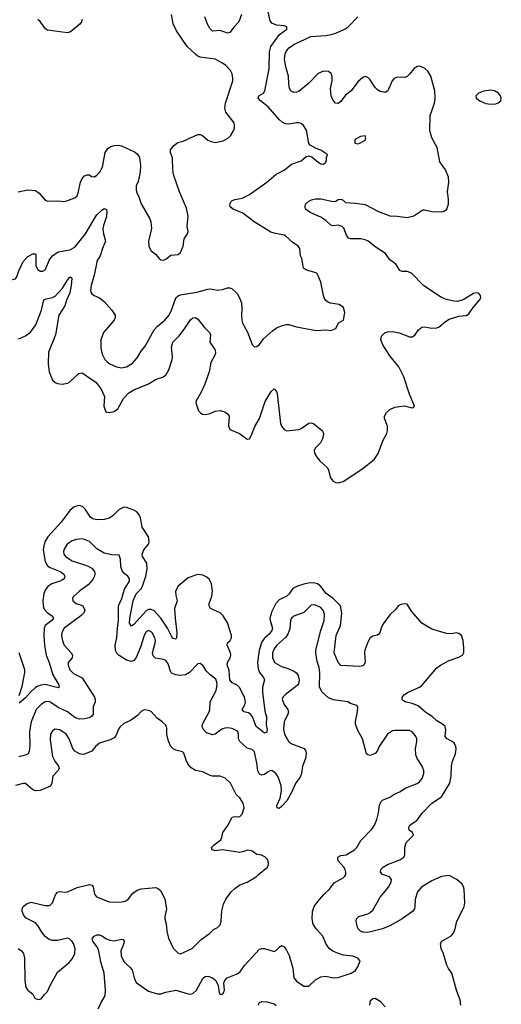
# Model space of a CAD drawing. Header units: inches. Extents: x 2143765 to 2212928, y 878963 to 1017374.
# Tile 241 of 256: x 2172463 to 2176375, y 983976 to 991968. Entities that reach past the tile are written whole.
import ezdxf

# ---------------------------------------------------------------- set-up
doc = ezdxf.new("R2010")
doc.units = ezdxf.units.IN
doc.header["$MEASUREMENT"] = 0
doc.layers.add('C1978', color=7, linetype='Continuous')
doc.layers.add('C1979', color=7, linetype='Continuous')

msp = doc.modelspace()

# ---------------------------------------------------------------- linework, layer by layer
at = {"layer": 'C1978', "color": 5}
for points, elevation in [([(2172277.8, 990000), (2172290, 989986.8), (2172332.4, 989930), (2172357.5, 989877.5), (2172370, 989862.8), (2172390, 989855.5), (2172430, 989863), (2172439.8, 989880.2), (2172455.1, 989930), (2172488.3, 990000)], 340), ([(2172450, 989377.4), (2172470, 989382.4), (2172510, 989401.2), (2172550, 989430.2), (2172593.6, 989490), (2172641, 989610), (2172656.8, 989683.2), (2172664.1, 989695.9), (2172677.6, 989702.4), (2172730, 989712.2), (2172750, 989724.7), (2172811.7, 989788.3), (2172850, 989853.1), (2172870, 989877.1), (2172878, 989878), (2172886, 989870), (2172881.7, 989810), (2172870, 989751.8), (2172843.2, 989690), (2172830, 989646), (2172779.8, 989570), (2172753.9, 989410), (2172697.9, 989270), (2172693.6, 989173.6), (2172701.3, 989110), (2172730, 989043), (2172750, 989022), (2172770, 989014.3), (2172809.1, 989009.1), (2172850, 989016.9), (2172870, 989029), (2172944.1, 989095.9), (2172970, 989102.4), (2173083.7, 989023.7), (2173125.4, 988970), (2173151.4, 988910), (2173146.7, 988830), (2173159.5, 988790), (2173170, 988782.4), (2173190, 988778.4), (2173230, 988786.7), (2173260.7, 988810), (2173307.4, 988892.6), (2173350, 988938.9), (2173390, 988962.9), (2173510, 989013.4), (2173570.6, 989049.4), (2173629.8, 989070.2), (2173652.6, 989087.4), (2173675.1, 989124.9), (2173701.6, 989210), (2173703.7, 989230), (2173696.3, 989310), (2173707.3, 989350), (2173758.1, 989401.9), (2173802.4, 989457.6), (2173850, 989532.7), (2173870, 989548.2), (2173890, 989550.4), (2173910, 989536.4), (2173963.2, 989470), (2174003.6, 989430), (2174011.6, 989410), (2174007, 989350), (2174048.7, 989290), (2174054.6, 989270), (2174050.3, 989250), (2174015.2, 989184.8), (2174002, 989110), (2173968, 989010), (2173936.7, 988943.3), (2173893.4, 988870), (2173895.3, 988850), (2173914, 988794), (2173933.4, 988773.4), (2173946.5, 988766.5), (2173970, 988763.6), (2174010, 988772.7), (2174050.3, 988790.3), (2174090, 988794.6), (2174130, 988786), (2174150.7, 988770), (2174163.8, 988750), (2174159.3, 988670), (2174170, 988642.8), (2174248.6, 988608.6), (2174310, 988562), (2174330, 988565.5), (2174344.2, 988590), (2174373.6, 988666.4), (2174411, 988730), (2174456.3, 988870), (2174505.1, 988950), (2174530, 988970.7), (2174550, 988951), (2174554.7, 988934.7), (2174582.4, 988690), (2174590, 988668.2), (2174610, 988641.3), (2174630.3, 988630.3), (2174730, 988641.2), (2174750, 988650.2), (2174810, 988692.9), (2174830, 988696.5), (2174850, 988690.4), (2174921.3, 988630), (2174931.3, 988610), (2174925.8, 988570), (2174905.4, 988534.6), (2174861.7, 988490), (2174854.6, 988470), (2174857.4, 988450), (2174876, 988416), (2174897.4, 988390), (2174962.6, 988330), (2174971.7, 988311.7), (2174987.2, 988250), (2175010, 988222.8), (2175030, 988212.1), (2175050, 988208.4), (2175090, 988220.2), (2175240.6, 988319.4), (2175341.1, 988398.9), (2175373.9, 988446.1), (2175413.3, 988550), (2175445.6, 988610), (2175451.6, 988630), (2175450, 988668), (2175427, 988730), (2175427, 988750), (2175441, 988779), (2175470, 988804), (2175510, 988824), (2175586.3, 988833.7), (2175650, 988816), (2175660.4, 988819.6), (2175668.7, 988830), (2175628.2, 988928.2), (2175583.5, 989070), (2175542.3, 989150), (2175470, 989238.7), (2175413, 989330), (2175395.6, 989370), (2175401.7, 989398.3), (2175431.5, 989428.5), (2175450, 989434.9), (2175490, 989437.1), (2175545.9, 989425.9), (2175630, 989394), (2175650, 989394.8), (2175672.1, 989407.9), (2175702, 989450), (2175730, 989471.3), (2175750, 989476), (2175810, 989463.8), (2175850, 989466), (2175870, 989474.9), (2175921.5, 989518.5), (2175950, 989536.4), (2176030, 989561.6), (2176090, 989568), (2176110, 989580.7), (2176147.2, 989632.8), (2176196.9, 989690), (2176207.3, 989710), (2176206.6, 989730), (2176190, 989749.3), (2176170, 989751.1), (2176150, 989744.2), (2176064.9, 989695.1), (2176018.3, 989681.7), (2175990, 989683), (2175930, 989696), (2175890, 989713.1), (2175746.6, 989806.6), (2175645.6, 989910), (2175610, 989923.5), (2175570, 989924.7), (2175551.2, 989931.2), (2175521.7, 989981.7), (2175496.6, 990000)], 320), ([(2172594.6, 990000), (2172594.3, 989970), (2172610, 989940.4), (2172630, 989926.4), (2172650, 989926.4), (2172670, 989938), (2172696.4, 990000)], 340), ([(2173088.7, 990000), (2173067, 989893), (2173042.4, 989810), (2173037.1, 989770), (2173043, 989750), (2173050, 989742), (2173066.8, 989730), (2173111.3, 989711.3), (2173150, 989680.5), (2173211.1, 989611.1), (2173237.6, 989570), (2173238.7, 989550), (2173230.3, 989530), (2173143, 989430), (2173121.3, 989370), (2173121.6, 989301.6), (2173132.4, 989252.4), (2173154.4, 989210), (2173172.7, 989190), (2173195.8, 989175.8), (2173250, 989151.4), (2173290, 989141.3), (2173330, 989149.2), (2173378.8, 989181.2), (2173417.9, 989222.1), (2173450, 989278.4), (2173482, 989318), (2173554.7, 989450), (2173580.9, 989479.1), (2173642.4, 989530), (2173676.4, 989570), (2173696.8, 989610), (2173731.1, 989710), (2173750, 989726.7), (2173770, 989735.6), (2173902.7, 989757.3), (2173990, 989780.9), (2174010, 989782.6), (2174070, 989773), (2174110, 989778), (2174150, 989790.4), (2174170, 989790.4), (2174190, 989782.4), (2174230, 989744.4), (2174249.4, 989709.4), (2174264.2, 989670), (2174268, 989630), (2174264.2, 989564.2), (2174270.8, 989510), (2174312.8, 989432.8), (2174350, 989332), (2174370, 989311.3), (2174390, 989316), (2174410, 989331), (2174443.1, 989376.9), (2174517, 989443), (2174550, 989466.7), (2174590, 989483), (2174630, 989494.8), (2174650, 989494.8), (2174710, 989474.8), (2174870, 989446), (2174950, 989451), (2174990, 989446), (2175030, 989462), (2175053.6, 989506.4), (2175093.2, 989530), (2175102.7, 989590), (2175091.8, 989631.8), (2175056.5, 989656.5), (2174986.8, 989666.8), (2174970, 989673.2), (2174950, 989689), (2174936, 989710), (2174929.3, 989730), (2174910, 989838), (2174881.5, 989901.5), (2174870, 989914), (2174793.6, 989933.6), (2174768.7, 989950), (2174759, 990000)], 340), ([(2176047.1, 983970), (2176039.7, 984010), (2176009.8, 984089.8), (2175972.8, 984230), (2175946, 984266), (2175933.4, 984293.4), (2175905.9, 984385.9), (2175887.1, 984430), (2175881.6, 984470), (2175892.7, 984490), (2175967.8, 984532.2), (2175986.2, 984553.8), (2176000.3, 984590), (2176013.5, 984650), (2176073.6, 984766.4), (2176079.3, 984800.7), (2176073.6, 984910), (2176068.7, 984930), (2176055.2, 984955.2), (2176012.3, 984990), (2175950, 985022.2), (2175890, 985013.4), (2175810, 984978.5), (2175729.3, 984930), (2175694.3, 984890), (2175676.3, 984830), (2175673.5, 984766.5), (2175669.1, 984750.9), (2175654.4, 984730), (2175570, 984669.8), (2175470, 984613.7), (2175410, 984589.8), (2175290, 984559.6), (2175250, 984562), (2175229.7, 984569.7), (2175212.7, 984590), (2175203.7, 984610), (2175196, 984650), (2175199.3, 984670), (2175217.2, 984690), (2175290, 984711.6), (2175310, 984721.7), (2175330, 984739.5), (2175390, 984847), (2175461.4, 984930), (2175479.2, 984970), (2175482, 984990), (2175466.6, 985010), (2175409.2, 985030), (2175392.3, 985050), (2175397, 985070), (2175416, 985090), (2175450, 985111.5), (2175549.8, 985150.2), (2175582.9, 985170), (2175591.3, 985190), (2175592.4, 985250), (2175601.3, 985290), (2175660.9, 985350), (2175652.3, 985370), (2175626.9, 985390), (2175622.7, 985410), (2175632.3, 985430), (2175690, 985470.3), (2175732.9, 985527.1), (2175810.6, 985609.4), (2175890, 985660.4), (2175957.6, 985770), (2175968.7, 985830), (2175969.8, 985910.2), (2175979.3, 985950), (2176001.5, 986010), (2176006.9, 986050), (2176004.7, 986070), (2175993.3, 986093.3), (2175975.1, 986110), (2175934.5, 986130), (2175918, 986150), (2175925.1, 986205.1), (2175918.7, 986230), (2175897.6, 986250), (2175850, 986276.8), (2175812.7, 986312.7), (2175763, 986343), (2175699.2, 986399.2), (2175650, 986418.2), (2175594, 986430), (2175579.1, 986439.1), (2175569.4, 986450), (2175569.5, 986469.5), (2175587.3, 986490), (2175617.6, 986510), (2175710, 986549.2), (2175730, 986564.4), (2175850, 986706.8), (2175881.2, 986730), (2175950, 986766.4), (2176030, 986793.4), (2176059, 986810), (2176069.6, 986830.4), (2176071.5, 986868.5), (2176064.7, 986930), (2176050, 986969.2), (2176030, 986987), (2176010, 986991.8), (2175970, 986984.2), (2175930, 986985.7), (2175810, 987021.4), (2175729.5, 987069.5), (2175645.9, 987165.9), (2175610, 987223.1), (2175590, 987226.8), (2175558.4, 987221.6), (2175536.4, 987210), (2175517.1, 987182.9), (2175470, 987136.9), (2175415.3, 987064.7), (2175398.2, 987030), (2175388.6, 986991.4), (2175380, 986980), (2175368.3, 986971.7), (2175330, 986964), (2175308.4, 986950), (2175290, 986914.5), (2175266.8, 986850), (2175264, 986830), (2175267.7, 986752.3), (2175257.3, 986730), (2175250, 986723.5), (2175222.8, 986717.2), (2175070, 986726.8), (2175050, 986749.6), (2175017.3, 986830), (2175033.8, 986970), (2175068.4, 987050), (2175078.5, 987150), (2175068.4, 987210), (2175010, 987270.4), (2174951.8, 987311.8), (2174910, 987367.6), (2174881.1, 987390), (2174850, 987396.9), (2174806.1, 987393.9), (2174770, 987387.5), (2174720.3, 987370), (2174682, 987350), (2174652.6, 987307.4), (2174633.1, 987290), (2174570, 987258.4), (2174543.2, 987230), (2174510, 987164.7), (2174495.3, 987110), (2174496.8, 987090), (2174515.9, 987030), (2174511.5, 987010), (2174490, 986981.3), (2174450, 986947.7), (2174430, 986917.7), (2174407.7, 986850), (2174395.6, 986750), (2174399.3, 986699.3), (2174410.1, 986670.1), (2174442.6, 986630), (2174450.2, 986610), (2174435.3, 986550), (2174435.6, 986510), (2174455, 986355), (2174466.5, 986310), (2174465.8, 986245.8), (2174473.6, 986206.3), (2174470, 986183.7), (2174450, 986177.7), (2174384.8, 986230), (2174352.8, 986310), (2174338.9, 986330), (2174321.4, 986341.4), (2174284.5, 986350), (2174277.5, 986357.5), (2174269.6, 986370), (2174292, 986408), (2174296.2, 986430), (2174287.9, 986470), (2174247, 986547), (2174230, 986565.8), (2174190, 986585.1), (2174169.4, 986610), (2174164.2, 986684.2), (2174148.3, 986731.7), (2174149.8, 986750), (2174172.4, 986787.6), (2174177.4, 986810), (2174174.9, 986830), (2174147.1, 986890), (2174152.1, 986910), (2174173.7, 986930), (2174182, 986950), (2174183.7, 986970), (2174150, 987072.3), (2174115.8, 987130), (2174090, 987152.9), (2174013, 987190), (2174001.8, 987210), (2174002.3, 987230), (2174023.4, 987290), (2174029.2, 987330), (2174022, 987390), (2174004.3, 987424.3), (2173982.9, 987442.9), (2173950, 987458.6), (2173910, 987464), (2173890, 987459.8), (2173830, 987438.2), (2173749.6, 987370), (2173728.8, 987330), (2173730, 987294), (2173743.2, 987250), (2173720.8, 987190), (2173724.4, 987110), (2173738.8, 986990), (2173737.3, 986950), (2173730, 986939.7), (2173710, 986946.2), (2173699.1, 986959.1), (2173663.2, 987030), (2173609.2, 987110), (2173555.3, 987170), (2173530, 987181.6), (2173510, 987179.5), (2173490, 987169.1), (2173390, 987057.6), (2173370, 987046), (2173355.1, 987070), (2173357, 987110), (2173384.5, 987250), (2173410, 987308.4), (2173450, 987348.7), (2173461.7, 987370), (2173487.7, 987450), (2173499.6, 987510), (2173496.7, 987556.7), (2173461.6, 987610), (2173456.8, 987630), (2173470, 987665.3), (2173508.7, 987710), (2173515.7, 987730), (2173510, 987771.2), (2173458, 987850), (2173443.4, 987923.4), (2173433.6, 987950), (2173413.3, 987973.3), (2173390, 987986.8), (2173330, 988009), (2173310, 988009.8), (2173270, 987990.9), (2173219.3, 987940.7), (2173190, 987921), (2173150, 987909.8), (2173090, 987907.8), (2173057.3, 987917.3), (2173036.9, 987930), (2172994.9, 987994.9), (2172974.7, 988014.7), (2172950, 988023.8), (2172930, 988021.6), (2172903.1, 988010), (2172870, 987983.9), (2172798.8, 987890), (2172691.1, 987770), (2172668.4, 987730), (2172655.1, 987684.9), (2172653.9, 987666.1), (2172669.4, 987570), (2172690, 987534.7), (2172710, 987521.7), (2172791.6, 987490), (2172819.6, 987470), (2172830.3, 987450), (2172823.2, 987430), (2172810, 987420.3), (2172790.3, 987410), (2172723.6, 987390), (2172692.5, 987367.5), (2172670, 987336.8), (2172658.8, 987310), (2172651.8, 987250), (2172652.4, 987210), (2172662.6, 987182.6), (2172690, 987153), (2172727.7, 987130), (2172738.6, 987110), (2172722.9, 987090), (2172668.7, 987050), (2172661.1, 987030), (2172658.5, 986970), (2172663.9, 986890), (2172676.9, 986810), (2172703.5, 986750), (2172733.4, 986650), (2172781.5, 986570), (2172784.9, 986550), (2172775.9, 986544.1), (2172670, 986570.8), (2172633.9, 986566.1), (2172604.8, 986555.2), (2172590, 986547.7), (2172549.6, 986510.4), (2172510, 986463.5), (2172458.7, 986421.3)], 320), ([(2173101.6, 983938.4), (2173125.1, 983990), (2173150, 984030.6), (2173157.2, 984050), (2173161, 984090), (2173149.2, 984230), (2173121.1, 984321.1), (2173107, 984407), (2173096.1, 984436.1), (2173057.6, 984490), (2173052.7, 984510), (2173069, 984530), (2173090, 984540.4), (2173110, 984540.3), (2173130, 984532.9), (2173167.1, 984507.1), (2173195.7, 984495.7), (2173230, 984492.5), (2173290, 984505.3), (2173303, 984503), (2173311.8, 984490), (2173308.8, 984470), (2173284.7, 984410), (2173286.5, 984370), (2173310, 984324.9), (2173330, 984300.8), (2173358.7, 984278.7), (2173375.7, 984255.7), (2173392.4, 984190), (2173410, 984152.4), (2173510, 984083.7), (2173582.3, 984062.3), (2173610, 984062.6), (2173650, 984075.2), (2173730, 984090.2), (2173830, 984062), (2173850, 984059), (2173870, 984063.6), (2173898.5, 984090), (2173950, 984186.4), (2173970, 984202), (2173990, 984205.7), (2174030, 984191.7), (2174054.9, 984170), (2174074, 984130), (2174082, 984070), (2174090, 984056), (2174110, 984058.8), (2174119.3, 984070), (2174125.2, 984090), (2174122, 984150), (2174129.7, 984170.3), (2174149.3, 984190), (2174230, 984223.8), (2174250, 984237.1), (2174288.4, 984290), (2174410, 984423), (2174430, 984430.6), (2174450, 984430.6), (2174530, 984404), (2174550, 984416.3), (2174570, 984439.1), (2174590, 984453.4), (2174610, 984444), (2174630, 984416.3), (2174651.2, 984371.2), (2174680.8, 984270), (2174690.5, 984190), (2174710, 984164.9), (2174770, 984122.8), (2174810, 984123), (2174864.9, 984175.1), (2174910, 984198.9), (2174950, 984204.4), (2175010, 984191.8), (2175050, 984193.7), (2175154, 984230), (2175189.2, 984250), (2175210, 984281), (2175229.2, 984330), (2175209.3, 984350), (2175170, 984366.3), (2175090, 984375.1), (2175030, 984395.5), (2175006.6, 984406.6), (2174976.8, 984430), (2174949.9, 984469.9), (2174925.4, 984530), (2174870, 984589.7), (2174847.1, 984627.1), (2174838.7, 984670), (2174840.3, 984730), (2174855.1, 984770), (2174885.1, 984810), (2174932.9, 984867.1), (2174979.7, 984910), (2175018, 984962), (2175090, 985002.6), (2175103.3, 985016.7), (2175111, 985030), (2175112.1, 985047.9), (2175105.4, 985070), (2175095.1, 985090), (2175050, 985140.5), (2175046, 985150), (2175048.2, 985170), (2175070, 985183.8), (2175114, 985190), (2175182.4, 985230), (2175200.5, 985250), (2175233.4, 985306.6), (2175322.8, 985397.2), (2175343.6, 985430), (2175363.8, 985476.2), (2175377.4, 985530), (2175386.3, 985593.7), (2175398.7, 985621.3), (2175410, 985633), (2175470, 985658), (2175510, 985685.5), (2175550, 985701.6), (2175592.7, 985730), (2175690, 985767.2), (2175710, 985781.3), (2175731.5, 985808.5), (2175745.4, 985850), (2175744.4, 985870), (2175731.1, 985910), (2175690.8, 985970), (2175680.6, 986000.6), (2175678.4, 986050), (2175689.7, 986110), (2175688, 986130), (2175676.4, 986156.4), (2175650, 986186.6), (2175630, 986198), (2175510, 986199.5), (2175490, 986195.1), (2175450, 986169), (2175383.8, 986070), (2175367.7, 986030), (2175350, 986012.3), (2175310, 985997), (2175290, 986000.9), (2175280.9, 986010), (2175247.4, 986130), (2175210, 986199.5), (2175191.1, 986250), (2175189.7, 986270.3), (2175207.3, 986350), (2175209, 986390), (2175200.2, 986400.2), (2175150, 986417.2), (2175128, 986430), (2175010, 986447.6), (2174970, 986463), (2174918.7, 986510), (2174896.9, 986550), (2174900.4, 986670), (2174894.5, 986710), (2174877.8, 986757.8), (2174867.7, 986830), (2174868.7, 986850), (2174909, 987011), (2174935.3, 987090), (2174938.9, 987138.9), (2174931.1, 987170), (2174910, 987197.4), (2174864.4, 987215.6), (2174850, 987218.7), (2174830, 987215.6), (2174770, 987155.8), (2174690, 987126), (2174669.4, 987110.6), (2174663.2, 987090), (2174656.9, 987023.1), (2174640.7, 986979.3), (2174623.9, 986956.1), (2174551.3, 986890), (2174530, 986862.4), (2174517.1, 986830), (2174516.5, 986790), (2174533.1, 986750), (2174590, 986717.3), (2174650, 986699), (2174690, 986679.5), (2174710, 986666), (2174724.2, 986644.2), (2174734, 986606), (2174728.5, 986571.5), (2174622, 986490), (2174600.7, 986470), (2174594, 986450), (2174610.6, 986410), (2174641.3, 986370), (2174645.7, 986350), (2174641.7, 986330), (2174612.2, 986270), (2174605.5, 986210), (2174613.8, 986170), (2174650, 986105.7), (2174672.7, 986090), (2174773.5, 986053.5), (2174787.7, 986030), (2174789.3, 986009.3), (2174784.3, 985970), (2174759.7, 985910), (2174751.5, 985848.5), (2174740.3, 985819.7), (2174707.1, 985772.9), (2174668.7, 985690), (2174631.5, 985628.5), (2174590, 985580.4), (2174570, 985564.4), (2174553.2, 985570), (2174551.3, 985590), (2174578, 985650), (2174588.4, 985710), (2174585.4, 985750), (2174561.3, 985821.3), (2174542.7, 985850), (2174510, 985872.6), (2174490, 985869.7), (2174450, 985842), (2174430, 985836.3), (2174410, 985842.9), (2174398, 985870), (2174390, 985934), (2174370, 986026), (2174350, 986044.7), (2174310, 986055.1), (2174250.5, 986110.5), (2174240.7, 986130), (2174241.1, 986170), (2174232.2, 986192.2), (2174190, 986213.6), (2174150, 986220.4), (2174130, 986218.7), (2174104.9, 986210), (2174050, 986168.5), (2174030, 986163.9), (2173980.8, 986180.8), (2173952.9, 986210), (2173944, 986230), (2173947.1, 986250), (2174000.9, 986350), (2174007.3, 986370), (2174008.9, 986430), (2174057.5, 986522.5), (2174066, 986570), (2174064.2, 986590), (2174055, 986615), (2174009.2, 986649.2), (2173978.9, 986678.9), (2173950, 986726.6), (2173930, 986741.2), (2173910, 986739), (2173841.3, 986670), (2173810, 986650.9), (2173770, 986645.7), (2173729.8, 986649.8), (2173700.7, 986660.7), (2173690.8, 986670.8), (2173670, 986740.9), (2173650, 986766.6), (2173630, 986775.3), (2173566.3, 986786.3), (2173545.8, 986805.8), (2173541.8, 986830), (2173563.5, 986910), (2173564.8, 986930), (2173559.8, 986950), (2173538, 986990), (2173530, 987000.5), (2173510, 987009.7), (2173490, 986998.9), (2173474.2, 986970), (2173444.3, 986875.7), (2173408.1, 986791.9), (2173390, 986766), (2173370, 986758.9), (2173330, 986769.9), (2173270, 986806.4), (2173249.9, 986829.9), (2173241.9, 986850), (2173239.3, 986890), (2173252.7, 986950), (2173256.6, 987030), (2173264.9, 987090), (2173266, 987210), (2173293.1, 987270), (2173315.3, 987344.7), (2173355.1, 987410), (2173355.6, 987430), (2173341.1, 987450), (2173311.9, 987471.9), (2173294.3, 987494.3), (2173284.8, 987530), (2173282, 987590), (2173270, 987622), (2173210, 987624.5), (2173150, 987637.6), (2173090, 987674), (2173030, 987732), (2172990, 987749.8), (2172970, 987753.6), (2172921, 987750), (2172890, 987738.5), (2172848.8, 987710), (2172823.1, 987670), (2172817.4, 987650), (2172821.7, 987630), (2172835.6, 987610), (2172890, 987575), (2173014.2, 987534.2), (2173050, 987516), (2173070.2, 987490), (2173073.8, 987470), (2173071.1, 987450), (2173056.5, 987423.5), (2173019, 987381), (2172948.7, 987330), (2172896.7, 987283.3), (2172890.6, 987270), (2172893.4, 987250), (2172920.7, 987230), (2172972.2, 987212.2), (2172987.7, 987190), (2172991.3, 987170), (2172980.3, 987150), (2172958.3, 987130), (2172825.2, 987030), (2172806.3, 986993.7), (2172801.8, 986970), (2172810, 986925.5), (2172824.3, 986890), (2172880.2, 986830), (2172892.6, 986810), (2172890, 986787.8), (2172857.4, 986750), (2172856.5, 986730), (2172869.2, 986690), (2172900.2, 986660.2), (2172970, 986626), (2173069.2, 986470), (2173075.6, 986450), (2173075, 986430), (2173059.6, 986390), (2173059.1, 986330), (2173047, 986313), (2173030, 986301.5), (2172990, 986292), (2172950, 986290.8), (2172930, 986295.5), (2172910, 986304.1), (2172850, 986348.9), (2172782, 986382), (2172710, 986429), (2172690, 986433.6), (2172670, 986431.9), (2172637.1, 986410), (2172597.3, 986370), (2172555.7, 986270), (2172543.5, 986190), (2172545.5, 986074.5), (2172540.2, 986030), (2172531.3, 986008.7), (2172510, 985998.3), (2172454.8, 985985.2)], 340), ([(2172458.3, 986481.7), (2172483.6, 986556.4), (2172504.6, 986670), (2172503.4, 986690), (2172459.6, 986830)], 320), ([(2172450, 984430.2), (2172477.4, 984410), (2172492.6, 984390), (2172503.2, 984350), (2172504.8, 984170), (2172513.2, 984113.2), (2172530, 984092), (2172570, 984057.6), (2172586.5, 984026.5), (2172610, 984014.3), (2172638.2, 984021.8), (2172663.1, 984056.9), (2172690, 984080.3), (2172710.9, 984130), (2172770, 984236.4), (2172863.9, 984316.1), (2172892.8, 984347.2), (2172911.3, 984390), (2172914.1, 984425.9), (2172900.4, 984470), (2172890, 984485.6), (2172870, 984505.1), (2172850, 984512.4), (2172770, 984494.6), (2172730, 984494.8), (2172703.5, 984503.5), (2172670, 984527.1), (2172642.4, 984562.4), (2172610, 984615.8), (2172590, 984638.3), (2172515.6, 984675.6), (2172496.6, 984696.6), (2172482.7, 984730), (2172482.7, 984750), (2172492.3, 984770), (2172524.4, 984795.6), (2172555.1, 984804.9), (2172670, 984777.3), (2172701.5, 984778.5), (2172710, 984781.1), (2172730, 984800.4), (2172754.5, 984865.5), (2172770, 984885.3), (2172790, 984891.6), (2172830, 984885.8), (2172850, 984889.1), (2172930, 984923.6), (2173030, 984947.7), (2173050, 984942.8), (2173060.7, 984930), (2173070.8, 984870), (2173087.9, 984847.9), (2173190, 984807.3), (2173270, 984804), (2173310, 984810.8), (2173330, 984818.8), (2173347.5, 984832.5), (2173382.6, 984877.4), (2173417.4, 984902.6), (2173450, 984912.9), (2173570, 984924), (2173590, 984914.8), (2173610, 984896), (2173640.5, 984830), (2173654, 984750), (2173641.6, 984690), (2173641.6, 984670), (2173653, 984630), (2173659.1, 984570), (2173672.8, 984512.8), (2173710, 984431.3), (2173750, 984391.3), (2173770, 984386), (2173864, 984430), (2173938, 984502), (2174004, 984550), (2174037.5, 984582.5), (2174070, 984601), (2174090, 984620.7), (2174100.5, 984650), (2174105.6, 984734.4), (2174119.5, 984790), (2174138, 984830), (2174180.9, 984890), (2174210, 984917.3), (2174250, 984944.9), (2174310, 984966.8), (2174384, 985010), (2174401.2, 985030), (2174475.3, 985090), (2174484, 985110), (2174483.1, 985123.1), (2174478, 985150), (2174453.6, 985173.6), (2174425.6, 985185.6), (2174390, 985193.2), (2174350, 985218), (2174330, 985223.7), (2174310, 985226), (2174284.7, 985215.3), (2174250, 985209.5), (2174110, 985229.7), (2174050, 985220.9), (2174026.3, 985230), (2174022, 985250), (2174041.3, 985270), (2174095.4, 985310), (2174105.1, 985330), (2174112, 985370), (2174152.9, 985427.1), (2174190, 985494), (2174210, 985500.5), (2174230, 985497.1), (2174250, 985501.6), (2174270, 985518.8), (2174287.3, 985570), (2174277.6, 985610), (2174250, 985652), (2174220.1, 985680.1), (2174174, 985770), (2174131, 985811), (2174090, 985828.3), (2174030, 985828.7), (2174010, 985833.1), (2173950, 985864), (2173890, 985874.8), (2173856.9, 985896.9), (2173837.4, 985917.4), (2173817.4, 985950), (2173795.9, 986015.9), (2173784.5, 986024.5), (2173730, 986039.6), (2173710, 986049.6), (2173689.7, 986070), (2173672.2, 986112.2), (2173656.9, 986170), (2173658, 986218), (2173650, 986241.2), (2173621.2, 986270), (2173579.2, 986299.2), (2173530, 986351.6), (2173510, 986362), (2173473.4, 986366.6), (2173450, 986352.7), (2173419.9, 986320.1), (2173361.6, 986278.4), (2173310, 986255.1), (2173275.2, 986224.8), (2173264.9, 986210), (2173243.4, 986156.6), (2173230, 986139.5), (2173197.7, 986122.3), (2173110, 986094.7), (2173078.4, 986070), (2173050.2, 986029.8), (2172990, 986006.9), (2172970, 986004.4), (2172950, 986008.4), (2172911.5, 986031.5), (2172893.8, 986053.8), (2172863.8, 986130), (2172839.8, 986170), (2172790, 986203.5), (2172750, 986208.3), (2172730, 986196.3), (2172714.3, 986170), (2172710, 986122), (2172730, 985986.8), (2172747.6, 985950), (2172779.3, 985910), (2172783, 985890), (2172774, 985870), (2172731.9, 985828.1), (2172724.4, 985770), (2172712.8, 985747.2), (2172630, 985712.8), (2172590.3, 985709.7), (2172570, 985716.9), (2172510, 985767.8), (2172490, 985768), (2172428.4, 985751.6)], 360), ([(2174398.7, 983970), (2174409.4, 983990), (2174430, 983999.5), (2174470, 983996), (2174530, 983981.3), (2174546.8, 983966.8)], 320), ([(2175307.6, 983970), (2175312.7, 984007.3), (2175330, 984022.8), (2175350, 984026.8), (2175390, 984003), (2175430, 983956.3)], 320)]:
    msp.add_lwpolyline(points, dxfattribs=dict(at, elevation=elevation))
at = {"layer": 'C1979', "color": 5}
for points, elevation in [([(2174759, 990000), (2174753.2, 990030), (2174744, 990050), (2174739.3, 990110), (2174725.2, 990130), (2174680.5, 990160.5), (2174625.1, 990210), (2174610, 990217.6), (2174530, 990233.6), (2174503.8, 990243.8), (2174368, 990328), (2174276.3, 990396.3), (2174197.2, 990430), (2174172.3, 990450), (2174169.5, 990470.5), (2174182.7, 990497.3), (2174210, 990508.4), (2174270, 990518), (2174330, 990547.7), (2174470, 990650.2), (2174546.2, 990713.8), (2174610, 990746), (2174670, 990795.2), (2174750, 990822.4), (2174790, 990858.4), (2174810, 990862), (2174835.1, 990855.1), (2174886, 990810), (2174910, 990798.8), (2174930, 990796), (2174948.7, 990810), (2174955.3, 990830), (2174955.3, 990850), (2174962, 990870), (2174956.5, 990876.5), (2174908.9, 990908.9), (2174870, 990921.2), (2174822, 990950), (2174810, 990962), (2174793.6, 991070), (2174769.2, 991110), (2174750, 991123.7), (2174729.6, 991129.6), (2174710, 991131.5), (2174650, 991118.7), (2174622.6, 991122.6), (2174595.8, 991135.8), (2174570, 991158.3), (2174481.2, 991261.2), (2174418.3, 991310), (2174401.1, 991330), (2174404.5, 991350), (2174443.6, 991370), (2174454.2, 991390), (2174488.1, 991570), (2174492.6, 991707.4), (2174503.7, 991750), (2174573.1, 991846.9), (2174632, 991890), (2174633.2, 991910), (2174610, 991918.7), (2174550, 991923.8), (2174510, 991939.2), (2174498, 991958), (2174482.2, 992030)], 340), ([(2172450, 990570.7), (2172530, 990586), (2172590, 990581.6), (2172620.6, 990560.6), (2172670, 990502.8), (2172690, 990494), (2172770, 990497.3), (2172830, 990490.7), (2172910, 990523), (2172930, 990538.8), (2172938.5, 990561.5), (2172956.1, 990650), (2172970, 990679.5), (2172990, 990699.5), (2173010, 990708.5), (2173028.3, 990708.3), (2173050, 990695.5), (2173070, 990692.7), (2173090, 990704.9), (2173110, 990726.4), (2173134.8, 990770), (2173156.8, 990890), (2173178.6, 990921.4), (2173202.9, 990937.1), (2173230, 990946.5), (2173267.9, 990947.9), (2173290, 990942.7), (2173394.6, 990894.6), (2173417.7, 990877.7), (2173436.3, 990850), (2173443.5, 990783.5), (2173442, 990730), (2173424.7, 990655.3), (2173410, 990618), (2173408, 990590), (2173410.8, 990570), (2173430.8, 990530), (2173450, 990472), (2173518.8, 990350), (2173527.1, 990327.1), (2173534, 990274), (2173508, 990170), (2173510.5, 990130.5), (2173518.8, 990110), (2173530.6, 990090.6), (2173565.8, 990065.8), (2173594.8, 990030), (2173610, 990019.1), (2173630, 990016.3), (2173650, 990024.9), (2173690, 990056), (2173750, 990062.8), (2173770, 990078), (2173791.9, 990128.1), (2173799.5, 990190), (2173826, 990230), (2173832, 990248), (2173823.7, 990290), (2173831.9, 990371.9), (2173819.1, 990439.1), (2173760.9, 990570), (2173713.2, 990710), (2173705.6, 990754.4), (2173703.1, 990843.1), (2173689, 990890), (2173689, 990910), (2173713.6, 990946.4), (2173748, 990970), (2173790, 990982.8), (2173910, 991034.8), (2173930, 991034.8), (2173947.5, 991027.5), (2173990, 990991), (2174018, 990978), (2174050, 990971), (2174116.4, 990983.6), (2174150, 991002), (2174174.6, 991025.4), (2174202, 991070), (2174208.7, 991090), (2174208.4, 991111.6), (2174204, 991130), (2174138, 991218), (2174129.6, 991250), (2174135.6, 991290), (2174193, 991470), (2174194.7, 991490), (2174188.2, 991528.2), (2174175.1, 991555.1), (2174136.4, 991596.4), (2174110, 991615.6), (2174050, 991647.8), (2173930, 991664), (2173910, 991671.6), (2173890, 991687.3), (2173823.6, 991750), (2173737, 991877), (2173710, 991934), (2173694.7, 992010)], 360), ([(2172970.2, 991970), (2172965.2, 991950), (2172950.1, 991929.9), (2172890, 991880.4), (2172870, 991867.3), (2172850, 991862), (2172690, 991881.3), (2172673.3, 991893.3), (2172630, 991952.7), (2172610, 991969.4)], 360), ([(2174263.8, 992010), (2174242.9, 991950), (2174204.5, 991910), (2174170, 991863.5), (2174150, 991857.4), (2174090, 991879.1), (2174030, 991873.7), (2174010, 991892.8), (2173987.9, 991930), (2173966.2, 991990)], 340), ([(2175496.6, 990000), (2175470, 990019.5), (2175435.1, 990070), (2175357.7, 990117.7), (2175293.1, 990170), (2175270, 990181.6), (2175234, 990190), (2175150, 990188.5), (2175134.3, 990194.3), (2175118.2, 990218.2), (2175094.6, 990274.6), (2175082.7, 990290), (2175050, 990299.1), (2175010, 990295.8), (2174990, 990300.5), (2174950, 990338.7), (2174910, 990366), (2174821.8, 990401.8), (2174784.5, 990430), (2174780.9, 990450), (2174783.7, 990470), (2174810, 990494), (2174833.8, 990506.2), (2174865.7, 990514.3), (2174910, 990513.6), (2175010, 990492.3), (2175030, 990495.2), (2175050, 990507.3), (2175070, 990511), (2175090, 990502.7), (2175110, 990482.8), (2175190, 990478.5), (2175270, 990466.4), (2175377.3, 990410), (2175470, 990375.8), (2175530, 990374), (2175610, 990361.1), (2175663.8, 990376.2), (2175736.6, 990423.4), (2175750, 990424.4), (2175810, 990411.8), (2175888.9, 990408.9), (2175910, 990412.7), (2175931, 990429), (2175945.1, 990470), (2175946, 990510), (2175937.6, 990570), (2175949.7, 990650), (2175946, 990690), (2175920.8, 990750), (2175874.7, 990814.7), (2175853.7, 990930), (2175809.9, 991010), (2175792.9, 991067.1), (2175796.8, 991190), (2175830.8, 991290), (2175837.4, 991330), (2175834.2, 991390), (2175801.2, 991510), (2175777.5, 991550), (2175750, 991575.2), (2175712.7, 991590), (2175690, 991588.1), (2175664.4, 991570), (2175630, 991524.1), (2175610, 991507.2), (2175590, 991499.1), (2175530, 991501.4), (2175505.3, 991490), (2175487.1, 991470), (2175453.4, 991390), (2175430, 991377.7), (2175390, 991385.6), (2175370, 991397.6), (2175350, 991416), (2175310, 991478.3), (2175290, 991498.3), (2175270, 991505.4), (2175250, 991497.7), (2175210, 991462.7), (2175154.9, 991390), (2175110, 991356.1), (2175070, 991304.7), (2175050, 991287.6), (2175028.7, 991288.7), (2175010, 991311.8), (2174994, 991350), (2174988, 991410), (2174999.8, 991470), (2175000.9, 991510), (2174993.7, 991530), (2174970, 991546), (2174930, 991548.4), (2174886.7, 991530), (2174809.4, 991450), (2174730, 991385.6), (2174710, 991378), (2174690, 991377.4), (2174664.5, 991390), (2174655.6, 991410), (2174650, 991448), (2174647.4, 991510), (2174625.1, 991585.1), (2174614.2, 991650), (2174618.5, 991690), (2174627.2, 991710), (2174650, 991738), (2174693.7, 991770), (2174827.6, 991832.4), (2174950, 991840.4), (2174992.5, 991847.5), (2175030, 991858.4), (2175107.2, 991892.8), (2175131.2, 991910), (2175209.7, 991990.3)], 320), ([(2172696.4, 990000), (2172703.4, 990016.6), (2172728.4, 990051.6), (2172776.6, 990083.4), (2172870, 990099.3), (2172910, 990120.2), (2172998.2, 990230), (2173070, 990355.3), (2173090, 990382.6), (2173130, 990422.4), (2173150, 990434.9), (2173167.9, 990427.9), (2173171.5, 990411.5), (2173167.7, 990370), (2173143.6, 990296.4), (2173139.4, 990270), (2173143, 990230), (2173159.2, 990170), (2173134.7, 990110), (2173116.9, 990050), (2173090, 990006.6), (2173088.7, 990000)], 340), ([(2172488.3, 990000), (2172490, 990003.7), (2172530, 990045.7), (2172570, 990067.7), (2172590, 990066), (2172595.3, 990055.3), (2172594.6, 990000)], 340)]:
    msp.add_lwpolyline(points, dxfattribs=dict(at, elevation=elevation))
for points, elevation in [([(2176290, 991395.1), (2176230, 991387.1), (2176190, 991372.1), (2176166.7, 991350), (2176170.4, 991330), (2176200.5, 991310), (2176250, 991288.1), (2176290, 991282), (2176330, 991285.5), (2176350, 991292), (2176370, 991308.5), (2176374.8, 991330), (2176368.2, 991350), (2176352.4, 991370), (2176319.3, 991390)], 320), ([(2175270, 991026), (2175230, 991019), (2175190, 990998), (2175184.7, 990990), (2175184.7, 990964.7), (2175210, 990961), (2175230, 990966.8), (2175268.7, 990990), (2175275.3, 991010)], 340)]:
    msp.add_lwpolyline(points, close=True, dxfattribs=dict(at, elevation=elevation))

doc.saveas('drawing.dxf')
